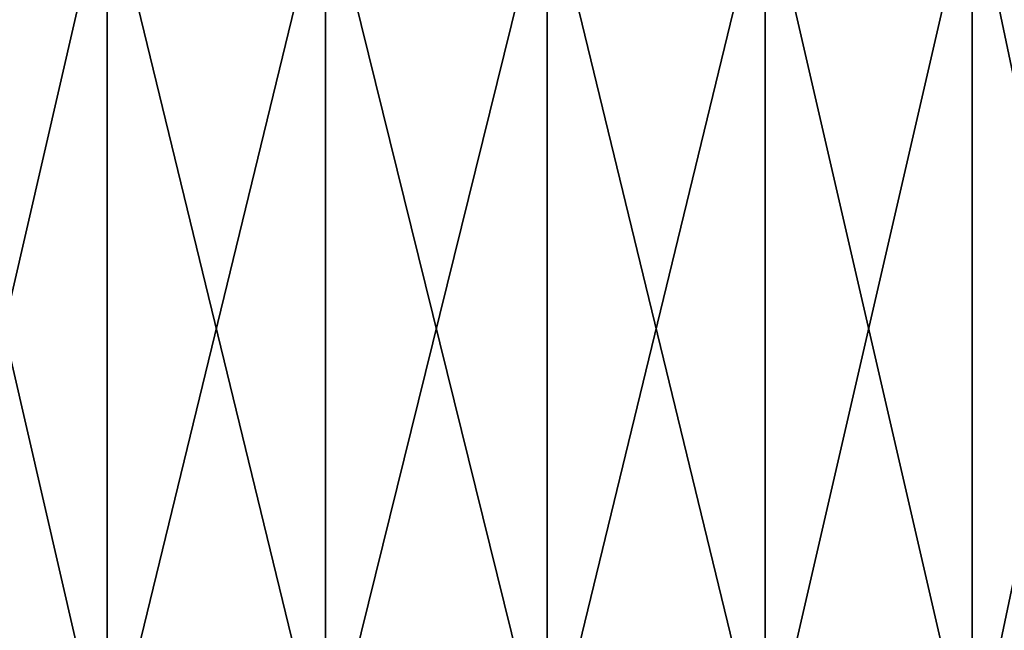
# Model space of a CAD drawing. Header units: millimetres. Extents: x -6.5 to 6.5, y -3 to 1.2.
# Tile 16 of 43: x -0.45 to 0.614, y -0.9 to -0.239. Entities that reach past the tile are written whole.
import ezdxf

# ---------------------------------------------------------------- set-up
doc = ezdxf.new("R2010")
doc.units = ezdxf.units.MM
doc.header["$LTSCALE"] = 65.185185
doc.layers.add('44', color=7, linetype='CONTINUOUS')
doc.layers.add('45', color=7, linetype='CONTINUOUS')

msp = doc.modelspace()

# ---------------------------------------------------------------- linework, layer by layer
at = {"layer": '44', "linetype": 'Continuous'}
for points in [[(-0.3558, -0.0881, 1.2504), (-0.5795, -0.0881, 1.1637), (-0.3558, -1.059, 1.2504), (-0.3558, -0.0881, 1.2504)], [(-0.5795, -0.0881, 1.1637), (-0.5795, -1.059, 1.1637), (-0.3558, -1.059, 1.2504), (-0.5795, -0.0881, 1.1637)], [(-0.1199, -0.0881, 1.2945), (-0.3558, -0.0881, 1.2504), (-0.1199, -1.059, 1.2945), (-0.1199, -0.0881, 1.2945)], [(-0.3558, -0.0881, 1.2504), (-0.3558, -1.059, 1.2504), (-0.1199, -1.059, 1.2945), (-0.3558, -0.0881, 1.2504)], [(0.1199, -0.0881, 1.2945), (-0.1199, -0.0881, 1.2945), (0.1199, -1.059, 1.2945), (0.1199, -0.0881, 1.2945)], [(-0.1199, -0.0881, 1.2945), (-0.1199, -1.059, 1.2945), (0.1199, -1.059, 1.2945), (-0.1199, -0.0881, 1.2945)], [(0.3558, -0.0881, 1.2504), (0.1199, -0.0881, 1.2945), (0.3558, -1.059, 1.2504), (0.3558, -0.0881, 1.2504)], [(0.1199, -0.0881, 1.2945), (0.1199, -1.059, 1.2945), (0.3558, -1.059, 1.2504), (0.1199, -0.0881, 1.2945)], [(0.5795, -0.0881, 1.1637), (0.3558, -0.0881, 1.2504), (0.5795, -1.059, 1.1637), (0.5795, -0.0881, 1.1637)], [(0.3558, -0.0881, 1.2504), (0.3558, -1.059, 1.2504), (0.5795, -1.059, 1.1637), (0.3558, -0.0881, 1.2504)], [(0.7834, -0.0881, 1.0374), (0.5795, -0.0881, 1.1637), (0.7834, -1.059, 1.0374), (0.7834, -0.0881, 1.0374)], [(0.5795, -0.0881, 1.1637), (0.5795, -1.059, 1.1637), (0.7834, -1.059, 1.0374), (0.5795, -0.0881, 1.1637)]]:
    msp.add_3dface(points, dxfattribs=at)
at = {"layer": '45', "linetype": 'Continuous'}
for points in [[(-0.5795, -0.0881, -1.1637), (-0.3558, -0.0881, -1.2504), (-0.5795, -1.059, -1.1637), (-0.5795, -0.0881, -1.1637)], [(-0.5795, -1.059, -1.1637), (-0.3558, -0.0881, -1.2504), (-0.3558, -1.059, -1.2504), (-0.5795, -1.059, -1.1637)], [(-0.3558, -0.0881, -1.2504), (-0.1199, -0.0881, -1.2945), (-0.3558, -1.059, -1.2504), (-0.3558, -0.0881, -1.2504)], [(-0.3558, -1.059, -1.2504), (-0.1199, -0.0881, -1.2945), (-0.1199, -1.059, -1.2945), (-0.3558, -1.059, -1.2504)], [(-0.1199, -0.0881, -1.2945), (0.1199, -0.0881, -1.2945), (-0.1199, -1.059, -1.2945), (-0.1199, -0.0881, -1.2945)], [(-0.1199, -1.059, -1.2945), (0.1199, -0.0881, -1.2945), (0.1199, -1.059, -1.2945), (-0.1199, -1.059, -1.2945)], [(0.1199, -0.0881, -1.2945), (0.3558, -0.0881, -1.2504), (0.1199, -1.059, -1.2945), (0.1199, -0.0881, -1.2945)], [(0.1199, -1.059, -1.2945), (0.3558, -0.0881, -1.2504), (0.3558, -1.059, -1.2504), (0.1199, -1.059, -1.2945)], [(0.3558, -0.0881, -1.2504), (0.5795, -0.0881, -1.1637), (0.3558, -1.059, -1.2504), (0.3558, -0.0881, -1.2504)], [(0.3558, -1.059, -1.2504), (0.5795, -0.0881, -1.1637), (0.5795, -1.059, -1.1637), (0.3558, -1.059, -1.2504)], [(0.5795, -0.0881, -1.1637), (0.7834, -0.0881, -1.0374), (0.5795, -1.059, -1.1637), (0.5795, -0.0881, -1.1637)], [(0.5795, -1.059, -1.1637), (0.7834, -0.0881, -1.0374), (0.7834, -1.059, -1.0374), (0.5795, -1.059, -1.1637)]]:
    msp.add_3dface(points, dxfattribs=at)

doc.saveas('drawing.dxf')
